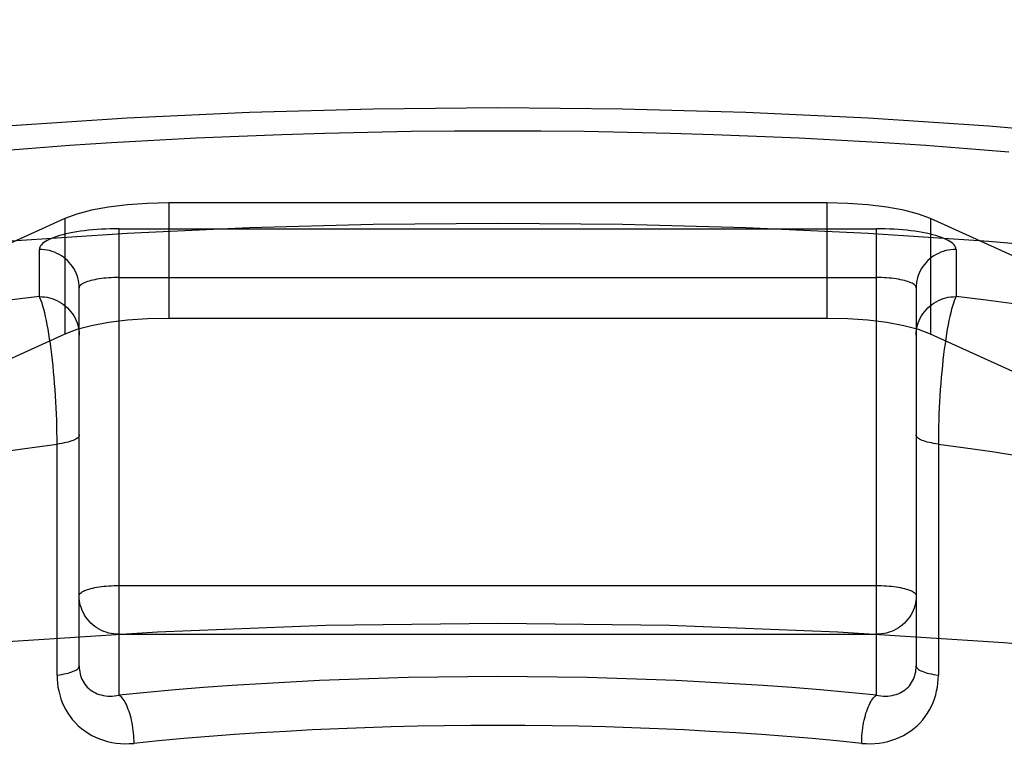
# Model space of a CAD drawing. Header units: inches. Extents: x 0 to 179, y 0 to 116.
# Tile 188 of 234: x 78.721 to 78.968, y 82.941 to 83.126. Entities that reach past the tile are written whole.
import ezdxf

# ---------------------------------------------------------------- set-up
doc = ezdxf.new("R2010")
doc.units = ezdxf.units.IN
doc.header["$LTSCALE"] = 9.842105
doc.header["$MEASUREMENT"] = 0
doc.linetypes.add('HIDDEN', pattern=[0.2, 0.1, -0.1])
doc.layers.add('DEFAULT_2', color=8, linetype='HIDDEN')

msp = doc.modelspace()

# ---------------------------------------------------------------- linework, layer by layer
at = {"layer": 'DEFAULT_2', "color": 8, "linetype": 'HIDDEN'}
for p, q in [((80.45646, 83.12609), (76.27796, 83.12609)), ((78.75791, 83.08011), (78.75791, 83.05114)), ((78.92301, 83.08011), (78.75791, 83.08011)), ((78.92301, 83.08011), (78.92301, 83.05114)), ((78.73183, 83.07619), (78.61663, 83.02377)), ((78.73183, 83.07619), (78.73183, 83.04721)), ((78.94908, 83.07619), (78.94908, 83.04721)), ((79.06428, 83.02377), (78.94908, 83.07619)), ((78.74546, 82.95659), (78.74546, 83.07364)), ((78.74546, 83.07364), (78.93546, 83.07364)), ((78.93546, 82.95659), (78.93546, 83.07364)), ((78.72546, 83.05661), (78.72546, 83.06847)), ((78.95546, 83.06847), (78.95546, 83.05661)), ((78.74546, 83.0614), (78.93546, 83.0614)), ((78.73546, 82.96395), (78.73546, 83.05881)), ((78.94546, 83.05881), (78.94546, 82.96395)), ((78.92301, 83.05114), (78.75791, 83.05114)), ((78.73183, 83.04721), (78.61663, 82.9948)), ((78.94908, 83.04721), (78.94603, 83.04835)), ((79.06428, 82.9948), (78.94908, 83.04721)), ((78.7299, 82.96163), (78.72989, 83.02107)), ((78.74546, 82.98412), (78.93546, 82.98412)), ((78.74546, 82.97188), (78.93546, 82.97188))]:
    msp.add_line(p, q, dxfattribs=at)
for points in [[(78.40296, 82.99082), (78.40408, 82.9989), (78.40741, 83.00694), (78.41296, 83.01489), (78.42068, 83.02272), (78.43054, 83.03039), (78.44249, 83.03786), (78.45648, 83.04509), (78.47241, 83.05204), (78.49022, 83.05868), (78.50982, 83.06497), (78.5311, 83.07089), (78.55395, 83.0764), (78.57827, 83.08147), (78.60393, 83.08608), (78.63079, 83.0902), (78.65871, 83.09382), (78.68757, 83.09692), (78.7172, 83.09947), (78.74746, 83.10147), (78.77819, 83.1029), (78.80917, 83.10376), (78.84046, 83.10406)], [(78.84046, 83.10406), (78.87175, 83.10376), (78.90272, 83.1029), (78.93345, 83.10147), (78.96371, 83.09947), (78.99335, 83.09692), (79.0222, 83.09382), (79.05013, 83.0902), (79.07699, 83.08608), (79.10264, 83.08147), (79.12696, 83.0764), (79.14981, 83.07089), (79.1711, 83.06497), (79.19069, 83.05868), (79.2085, 83.05204), (79.22444, 83.04509), (79.23842, 83.03786), (79.25037, 83.03039), (79.26023, 83.02272), (79.26795, 83.01489), (79.2735, 83.00694), (79.27684, 82.9989), (79.27796, 82.99082)], [(78.71221, 83.09298), (78.72259, 83.09381), (78.73305, 83.09457), (78.74358, 83.09526), (78.75417, 83.09589), (78.76483, 83.09643), (78.77554, 83.09691), (78.78629, 83.09731), (78.79708, 83.09764), (78.8079, 83.0979), (78.81874, 83.09809), (78.82959, 83.0982), (78.84046, 83.09823)], [(78.84046, 83.09823), (78.85132, 83.0982), (78.86217, 83.09809), (78.87302, 83.0979), (78.88383, 83.09764), (78.89462, 83.09731), (78.90538, 83.09691), (78.91608, 83.09643), (78.92674, 83.09589), (78.93734, 83.09526), (78.94787, 83.09457), (78.95832, 83.09381), (78.9687, 83.09298)], [(78.75791, 83.08011), (78.75259, 83.07999), (78.74758, 83.07964), (78.74283, 83.07906), (78.73852, 83.07828), (78.73488, 83.07732), (78.73183, 83.07619)], [(78.94908, 83.07619), (78.94603, 83.07732), (78.94239, 83.07828), (78.93809, 83.07906), (78.93333, 83.07964), (78.92833, 83.07999), (78.92301, 83.08011)], [(78.40296, 82.96184), (78.40408, 82.96992), (78.40741, 82.97796), (78.41296, 82.98591), (78.42068, 82.99375), (78.43054, 83.00142), (78.44249, 83.00888), (78.45648, 83.01611), (78.47241, 83.02306), (78.49022, 83.0297), (78.50982, 83.036), (78.5311, 83.04191), (78.55395, 83.04742), (78.57827, 83.05249), (78.60393, 83.0571), (78.63079, 83.06123), (78.65871, 83.06485), (78.68757, 83.06794), (78.7172, 83.07049), (78.74746, 83.07249), (78.77819, 83.07393), (78.80917, 83.07479), (78.84046, 83.07508)], [(78.74546, 83.07364), (78.74434, 83.07364), (78.74322, 83.07361), (78.74211, 83.07357), (78.74101, 83.07351), (78.73992, 83.07344), (78.73885, 83.07335), (78.73781, 83.07325), (78.73678, 83.07313), (78.73578, 83.073), (78.73482, 83.07285), (78.73388, 83.07269), (78.73299, 83.07252), (78.73213, 83.07233), (78.73131, 83.07213), (78.73054, 83.07192), (78.72982, 83.0717), (78.72914, 83.07146), (78.72852, 83.07122), (78.72795, 83.07097), (78.72744, 83.07071), (78.72698, 83.07045), (78.72658, 83.07018), (78.72624, 83.0699), (78.72596, 83.06962), (78.72574, 83.06933), (78.72558, 83.06905), (78.72549, 83.06876), (78.72546, 83.06847)], [(78.84046, 83.07508), (78.87175, 83.07479), (78.90272, 83.07393), (78.93345, 83.07249), (78.96371, 83.07049), (78.99335, 83.06794), (79.0222, 83.06485), (79.05013, 83.06123), (79.07699, 83.0571), (79.10264, 83.05249), (79.12696, 83.04742), (79.14981, 83.04191), (79.1711, 83.036), (79.19069, 83.0297), (79.2085, 83.02306), (79.22444, 83.01611), (79.23842, 83.00888), (79.25037, 83.00142), (79.26023, 82.99375), (79.26795, 82.98591), (79.2735, 82.97796), (79.27684, 82.96992), (79.27796, 82.96184)], [(78.95546, 83.06847), (78.95542, 83.06876), (78.95533, 83.06905), (78.95517, 83.06933), (78.95496, 83.06962), (78.95468, 83.0699), (78.95433, 83.07018), (78.95393, 83.07045), (78.95348, 83.07071), (78.95296, 83.07097), (78.95239, 83.07122), (78.95177, 83.07146), (78.95109, 83.0717), (78.95037, 83.07192), (78.9496, 83.07213), (78.94878, 83.07233), (78.94793, 83.07252), (78.94703, 83.07269), (78.9461, 83.07285), (78.94513, 83.073), (78.94413, 83.07313), (78.94311, 83.07325), (78.94206, 83.07335), (78.94099, 83.07344), (78.9399, 83.07351), (78.9388, 83.07357), (78.93769, 83.07361), (78.93658, 83.07364), (78.93546, 83.07364)], [(78.73546, 83.05881), (78.73543, 83.05944), (78.73537, 83.06007), (78.73526, 83.06069), (78.73512, 83.06131), (78.73493, 83.06191), (78.7347, 83.06251), (78.73442, 83.06308), (78.73412, 83.06364), (78.73377, 83.06418), (78.73339, 83.06469), (78.73297, 83.06518), (78.73253, 83.06564), (78.73205, 83.06607), (78.73154, 83.06647), (78.73101, 83.06684), (78.73046, 83.06717), (78.72988, 83.06747), (78.72928, 83.06773), (78.72867, 83.06796), (78.72804, 83.06814), (78.72741, 83.06828), (78.72676, 83.06839), (78.72611, 83.06845), (78.72546, 83.06847)], [(78.95546, 83.06847), (78.9548, 83.06845), (78.95415, 83.06839), (78.95351, 83.06828), (78.95287, 83.06814), (78.95224, 83.06796), (78.95163, 83.06773), (78.95103, 83.06747), (78.95046, 83.06717), (78.9499, 83.06684), (78.94937, 83.06647), (78.94886, 83.06607), (78.94839, 83.06564), (78.94794, 83.06518), (78.94752, 83.06469), (78.94714, 83.06418), (78.9468, 83.06364), (78.94649, 83.06308), (78.94622, 83.06251), (78.94599, 83.06191), (78.9458, 83.06131), (78.94565, 83.06069), (78.94554, 83.06007), (78.94548, 83.05944), (78.94546, 83.05881)], [(78.74546, 83.0614), (78.7448, 83.06139), (78.74415, 83.06137), (78.74351, 83.06135), (78.74287, 83.06131), (78.74224, 83.06126), (78.74163, 83.0612), (78.74103, 83.06113), (78.74046, 83.06105), (78.7399, 83.06096), (78.73937, 83.06086), (78.73886, 83.06075), (78.73839, 83.06064), (78.73794, 83.06052), (78.73752, 83.06038), (78.73714, 83.06025), (78.7368, 83.0601), (78.73649, 83.05995), (78.73622, 83.0598), (78.73599, 83.05964), (78.7358, 83.05948), (78.73565, 83.05931), (78.73554, 83.05915), (78.73548, 83.05898), (78.73546, 83.05881)], [(78.94546, 83.05881), (78.94543, 83.05898), (78.94537, 83.05915), (78.94526, 83.05931), (78.94512, 83.05948), (78.94493, 83.05964), (78.9447, 83.0598), (78.94442, 83.05995), (78.94412, 83.0601), (78.94377, 83.06025), (78.94339, 83.06038), (78.94297, 83.06052), (78.94253, 83.06064), (78.94205, 83.06075), (78.94154, 83.06086), (78.94101, 83.06096), (78.94046, 83.06105), (78.93988, 83.06113), (78.93928, 83.0612), (78.93867, 83.06126), (78.93804, 83.06131), (78.93741, 83.06135), (78.93676, 83.06137), (78.93611, 83.06139), (78.93546, 83.0614)], [(78.72546, 83.05661), (78.71785, 83.05569)], [(78.72989, 83.02107), (78.72987, 83.02257), (78.72984, 83.02408), (78.7298, 83.02561), (78.72974, 83.02714), (78.72968, 83.02868), (78.7296, 83.03021), (78.72951, 83.03175), (78.7294, 83.03327), (78.72929, 83.03479), (78.72917, 83.03629), (78.72903, 83.03777), (78.72889, 83.03923), (78.72874, 83.04066), (78.72857, 83.04206), (78.7284, 83.04342), (78.72822, 83.04475), (78.72803, 83.04603), (78.72784, 83.04726), (78.72764, 83.04844), (78.72744, 83.04957), (78.72722, 83.05063), (78.72701, 83.05164), (78.72679, 83.05257), (78.72657, 83.05344), (78.72635, 83.05423), (78.72613, 83.05495), (78.7259, 83.05558), (78.72568, 83.05614), (78.72546, 83.05661)], [(78.72546, 83.05661), (78.72611, 83.05659), (78.72676, 83.05653), (78.72741, 83.05643), (78.72804, 83.05628), (78.72867, 83.0561), (78.72928, 83.05588), (78.72988, 83.05562), (78.73046, 83.05532), (78.73101, 83.05499), (78.73154, 83.05462), (78.73205, 83.05422), (78.73253, 83.05378), (78.73297, 83.05332), (78.73339, 83.05283), (78.73377, 83.05232), (78.73412, 83.05178), (78.73442, 83.05123), (78.7347, 83.05065), (78.73493, 83.05006), (78.73512, 83.04945), (78.73526, 83.04884), (78.73537, 83.04821), (78.73543, 83.04759), (78.73546, 83.04695)], [(78.94546, 83.04695), (78.94548, 83.04759), (78.94554, 83.04821), (78.94565, 83.04884), (78.9458, 83.04945), (78.94599, 83.05006), (78.94622, 83.05065), (78.94649, 83.05123), (78.9468, 83.05178), (78.94714, 83.05232), (78.94752, 83.05283), (78.94794, 83.05332), (78.94839, 83.05378), (78.94886, 83.05422), (78.94937, 83.05462), (78.9499, 83.05499), (78.95046, 83.05532), (78.95103, 83.05562), (78.95163, 83.05588), (78.95224, 83.0561), (78.95287, 83.05628), (78.95351, 83.05643), (78.95415, 83.05653), (78.9548, 83.05659), (78.95546, 83.05661)], [(78.95546, 83.05661), (78.95523, 83.05614), (78.95501, 83.05558), (78.95479, 83.05495), (78.95456, 83.05423), (78.95434, 83.05344), (78.95412, 83.05257), (78.9539, 83.05164), (78.95369, 83.05063), (78.95348, 83.04957), (78.95327, 83.04844), (78.95307, 83.04726), (78.95288, 83.04603), (78.95269, 83.04475), (78.95251, 83.04342), (78.95234, 83.04206), (78.95218, 83.04066), (78.95202, 83.03923), (78.95188, 83.03777), (78.95174, 83.03629), (78.95162, 83.03479), (78.95151, 83.03327), (78.95141, 83.03175), (78.95132, 83.03021), (78.95124, 83.02868), (78.95117, 83.02714), (78.95111, 83.02561), (78.95107, 83.02408), (78.95104, 83.02257), (78.95102, 83.02107), (78.95102, 82.96163)], [(78.97056, 83.0547), (78.96306, 83.05569), (78.95546, 83.05661)], [(78.75791, 83.05114), (78.75259, 83.05101), (78.74758, 83.05066), (78.74283, 83.05008), (78.73852, 83.0493)], [(78.94603, 83.04835), (78.94239, 83.0493), (78.93809, 83.05008), (78.93333, 83.05066), (78.92833, 83.05101), (78.92301, 83.05114)], [(78.73852, 83.0493), (78.73488, 83.04835), (78.73183, 83.04721)], [(78.73546, 83.02191), (78.73543, 83.02173), (78.73536, 83.02155), (78.73524, 83.02137), (78.73507, 83.0212), (78.73486, 83.02103), (78.7346, 83.02086), (78.7343, 83.0207), (78.73395, 83.02054), (78.73357, 83.02039), (78.73314, 83.02025), (78.73268, 83.02012), (78.73218, 83.01999), (78.73165, 83.01988), (78.73109, 83.01977), (78.73051, 83.01967), (78.7299, 83.01959)], [(78.95102, 83.01959), (78.95041, 83.01967), (78.94982, 83.01977), (78.94926, 83.01988), (78.94873, 83.01999), (78.94823, 83.02012), (78.94777, 83.02025), (78.94735, 83.02039), (78.94696, 83.02054), (78.94661, 83.0207), (78.94631, 83.02086), (78.94605, 83.02103), (78.94584, 83.0212), (78.94567, 83.02137), (78.94555, 83.02155), (78.94548, 83.02173), (78.94546, 83.02191)], [(78.71635, 83.01771), (78.72307, 83.01868), (78.7299, 83.01959)], [(78.95102, 83.01959), (78.95785, 83.01868), (78.96456, 83.01771), (78.97116, 83.0167)], [(78.73546, 82.98153), (78.73548, 82.9817), (78.73554, 82.98187), (78.73565, 82.98204), (78.7358, 82.9822), (78.73599, 82.98237), (78.73622, 82.98253), (78.73649, 82.98268), (78.7368, 82.98283), (78.73714, 82.98297), (78.73752, 82.98311), (78.73794, 82.98324), (78.73839, 82.98336), (78.73886, 82.98348), (78.73937, 82.98359), (78.7399, 82.98369), (78.74046, 82.98378), (78.74103, 82.98386), (78.74163, 82.98393), (78.74224, 82.98399), (78.74287, 82.98403), (78.74351, 82.98407), (78.74415, 82.9841), (78.7448, 82.98412), (78.74546, 82.98412)], [(78.93546, 82.98412), (78.93611, 82.98412), (78.93676, 82.9841), (78.93741, 82.98407), (78.93804, 82.98403), (78.93867, 82.98399), (78.93928, 82.98393), (78.93988, 82.98386), (78.94046, 82.98378), (78.94101, 82.98369), (78.94154, 82.98359), (78.94205, 82.98348), (78.94253, 82.98336), (78.94298, 82.98324), (78.94339, 82.98311), (78.94377, 82.98297), (78.94412, 82.98283), (78.94443, 82.98268), (78.9447, 82.98252), (78.94493, 82.98237), (78.94512, 82.9822), (78.94526, 82.98204), (78.94537, 82.98187), (78.94543, 82.9817), (78.94546, 82.98153)], [(78.74546, 82.97188), (78.7448, 82.9719), (78.74415, 82.97196), (78.74351, 82.97206), (78.74287, 82.9722), (78.74224, 82.97239), (78.74163, 82.97261), (78.74103, 82.97287), (78.74046, 82.97317), (78.7399, 82.9735), (78.73937, 82.97387), (78.73886, 82.97427), (78.73838, 82.97471), (78.73794, 82.97517), (78.73752, 82.97566), (78.73714, 82.97617), (78.7368, 82.97671), (78.73649, 82.97726), (78.73622, 82.97784), (78.73599, 82.97843), (78.7358, 82.97904), (78.73565, 82.97965), (78.73554, 82.98028), (78.73548, 82.9809), (78.73546, 82.98153)], [(78.94546, 82.98153), (78.94543, 82.9809), (78.94537, 82.98027), (78.94526, 82.97965), (78.94512, 82.97903), (78.94493, 82.97843), (78.9447, 82.97784), (78.94442, 82.97726), (78.94412, 82.97671), (78.94377, 82.97617), (78.94339, 82.97565), (78.94297, 82.97517), (78.94253, 82.9747), (78.94205, 82.97427), (78.94154, 82.97387), (78.94101, 82.9735), (78.94046, 82.97317), (78.93988, 82.97287), (78.93928, 82.97261), (78.93867, 82.97239), (78.93804, 82.9722), (78.93741, 82.97206), (78.93676, 82.97196), (78.93611, 82.9719), (78.93546, 82.97188)], [(78.84046, 82.97462), (78.79737, 82.97407), (78.7551, 82.97245), (78.71346, 82.96974), (78.67303, 82.966), (78.63423, 82.96125), (78.59739, 82.95554), (78.56292, 82.94892), (78.5311, 82.94146), (78.50228, 82.93322), (78.47669, 82.9243), (78.45463, 82.91476), (78.43626, 82.90472), (78.42181, 82.89426), (78.41136, 82.88348), (78.40508, 82.87249), (78.40296, 82.86139)], [(79.27796, 82.86139), (79.27583, 82.87249), (79.26955, 82.88348), (79.2591, 82.89426), (79.24465, 82.90472), (79.22628, 82.91476), (79.20422, 82.9243), (79.17864, 82.93322), (79.14982, 82.94146), (79.11799, 82.94892), (79.08352, 82.95554), (79.04669, 82.96125), (79.00788, 82.966), (78.96745, 82.96974), (78.92581, 82.97245), (78.88354, 82.97407), (78.84046, 82.97462)], [(78.7299, 82.96163), (78.73051, 82.96172), (78.73109, 82.96182), (78.73165, 82.96192), (78.73218, 82.96204), (78.73268, 82.96216), (78.73314, 82.9623), (78.73357, 82.96244), (78.73395, 82.96259), (78.7343, 82.96274), (78.7346, 82.96291), (78.73486, 82.96307), (78.73507, 82.96324), (78.73524, 82.96342), (78.73536, 82.96359), (78.73543, 82.96377), (78.73546, 82.96395)], [(78.73546, 82.96395), (78.73547, 82.96346), (78.73551, 82.96297), (78.73558, 82.96248), (78.73568, 82.962), (78.7358, 82.96152), (78.73596, 82.96106), (78.73614, 82.96061), (78.73635, 82.96018), (78.7366, 82.95976), (78.73687, 82.95936), (78.73716, 82.95898), (78.73749, 82.95862), (78.73784, 82.95829), (78.73823, 82.95797), (78.73863, 82.95768), (78.73906, 82.95742), (78.73951, 82.95718), (78.73999, 82.95697), (78.74048, 82.95679), (78.74099, 82.95665), (78.74151, 82.95653), (78.74205, 82.95644), (78.7426, 82.95639), (78.74317, 82.95637), (78.74373, 82.95638), (78.74431, 82.95642), (78.74488, 82.95649), (78.74546, 82.95659)], [(78.93546, 82.95659), (78.93603, 82.95649), (78.93661, 82.95642), (78.93718, 82.95638), (78.93775, 82.95637), (78.93831, 82.95639), (78.93886, 82.95644), (78.9394, 82.95653), (78.93992, 82.95665), (78.94043, 82.95679), (78.94093, 82.95697), (78.9414, 82.95718), (78.94185, 82.95742), (78.94228, 82.95768), (78.94269, 82.95797), (78.94307, 82.95829), (78.94342, 82.95862), (78.94375, 82.95898), (78.94405, 82.95936), (78.94432, 82.95976), (78.94456, 82.96018), (78.94477, 82.96061), (78.94496, 82.96106), (78.94511, 82.96152), (78.94524, 82.962), (78.94533, 82.96248), (78.9454, 82.96297), (78.94544, 82.96346), (78.94546, 82.96395)], [(78.94546, 82.96395), (78.94548, 82.96377), (78.94555, 82.96359), (78.94567, 82.96342), (78.94584, 82.96324), (78.94605, 82.96307), (78.94631, 82.96291), (78.94661, 82.96274), (78.94696, 82.96259), (78.94735, 82.96244), (78.94777, 82.9623), (78.94823, 82.96216), (78.94873, 82.96204), (78.94926, 82.96192), (78.94982, 82.96182), (78.95041, 82.96172), (78.95102, 82.96163)], [(78.7299, 82.96163), (78.72992, 82.96064), (78.73, 82.95965), (78.73013, 82.95865), (78.73032, 82.95766), (78.73056, 82.95668), (78.73086, 82.95572), (78.73121, 82.95477), (78.73162, 82.95385), (78.73209, 82.95295), (78.73261, 82.95209), (78.73318, 82.95125), (78.73381, 82.95045), (78.73449, 82.94968), (78.73522, 82.94895), (78.736, 82.94827), (78.73683, 82.94764), (78.7377, 82.94705), (78.73861, 82.94652), (78.73955, 82.94605), (78.74053, 82.94563), (78.74154, 82.94528), (78.74258, 82.94498), (78.74364, 82.94475), (78.74472, 82.94458), (78.74581, 82.94447), (78.74691, 82.94442), (78.74802, 82.94444), (78.74912, 82.94452)], [(78.93546, 82.95659), (78.92845, 82.95728), (78.92139, 82.95791), (78.91424, 82.95849), (78.90704, 82.95901), (78.89978, 82.95948), (78.89248, 82.9599), (78.88512, 82.96026), (78.87774, 82.96057), (78.87032, 82.96082), (78.86287, 82.96101), (78.85541, 82.96115), (78.84793, 82.96124), (78.84045, 82.96126), (78.83297, 82.96124), (78.82549, 82.96115), (78.81803, 82.96101), (78.81059, 82.96082), (78.80317, 82.96057), (78.79578, 82.96026), (78.78843, 82.9599), (78.78112, 82.95948), (78.77386, 82.95901), (78.76666, 82.95849), (78.75952, 82.95791), (78.75245, 82.95728), (78.74546, 82.95659)], [(78.93179, 82.94452), (78.9329, 82.94444), (78.934, 82.94442), (78.9351, 82.94447), (78.93619, 82.94458), (78.93727, 82.94475), (78.93833, 82.94498), (78.93937, 82.94528), (78.94038, 82.94563), (78.94136, 82.94605), (78.94231, 82.94652), (78.94321, 82.94705), (78.94408, 82.94764), (78.94491, 82.94827), (78.94569, 82.94895), (78.94642, 82.94968), (78.9471, 82.95045), (78.94773, 82.95125), (78.94831, 82.95209), (78.94882, 82.95295), (78.94929, 82.95385), (78.9497, 82.95477), (78.95005, 82.95572), (78.95035, 82.95668), (78.95059, 82.95766), (78.95078, 82.95865), (78.95091, 82.95965), (78.95099, 82.96064), (78.95102, 82.96163)], [(78.74546, 82.95659), (78.7457, 82.95641), (78.74594, 82.95619), (78.74617, 82.95594), (78.74641, 82.95564), (78.74664, 82.95531), (78.74686, 82.95494), (78.74708, 82.95453), (78.74729, 82.95409), (78.74749, 82.95363), (78.74769, 82.95313), (78.74787, 82.95261), (78.74805, 82.95206), (78.74821, 82.95149), (78.74837, 82.9509), (78.74851, 82.9503), (78.74863, 82.94968), (78.74875, 82.94905), (78.74885, 82.9484), (78.74893, 82.94776), (78.749, 82.94711), (78.74905, 82.94646), (78.74909, 82.94581), (78.74912, 82.94516), (78.74912, 82.94452)], [(78.93179, 82.94452), (78.9318, 82.94516), (78.93182, 82.94581), (78.93186, 82.94646), (78.93191, 82.94711), (78.93198, 82.94776), (78.93207, 82.9484), (78.93217, 82.94905), (78.93228, 82.94968), (78.93241, 82.9503), (78.93255, 82.9509), (78.9327, 82.95149), (78.93286, 82.95206), (78.93304, 82.95261), (78.93322, 82.95313), (78.93342, 82.95363), (78.93362, 82.95409), (78.93383, 82.95453), (78.93405, 82.95494), (78.93428, 82.95531), (78.93451, 82.95564), (78.93474, 82.95594), (78.93498, 82.95619), (78.93522, 82.95641), (78.93546, 82.95659)], [(78.84046, 82.94902), (78.8337, 82.94899), (78.82699, 82.94892), (78.82032, 82.94881), (78.81369, 82.94864), (78.80708, 82.94843), (78.80048, 82.94818), (78.79391, 82.94788), (78.78737, 82.94753), (78.78087, 82.94714), (78.77442, 82.94671), (78.76802, 82.94623), (78.76167, 82.94571), (78.75537, 82.94514), (78.74912, 82.94452)], [(78.93179, 82.94452), (78.92558, 82.94513), (78.91932, 82.9457), (78.91299, 82.94622), (78.90662, 82.9467), (78.90019, 82.94713), (78.89372, 82.94752), (78.88722, 82.94787), (78.88069, 82.94817), (78.87413, 82.94842), (78.86752, 82.94863), (78.86084, 82.9488), (78.85409, 82.94892), (78.8473, 82.94899), (78.84046, 82.94902)]]:
    msp.add_lwpolyline(points, dxfattribs=at)

doc.saveas('drawing.dxf')
